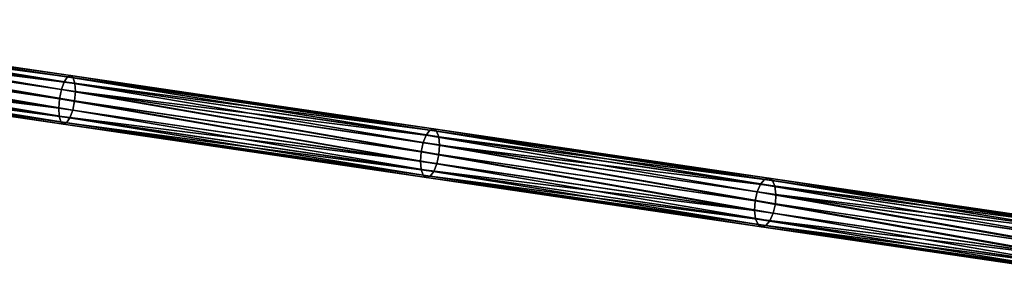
# Model space of a CAD drawing. Header units: millimetres. Extents: x 64 to 3333, y 103 to 3347.
# Tile 113 of 256: x 1446 to 1545, y 1801 to 1827. Entities that reach past the tile are written whole.
import ezdxf

# ---------------------------------------------------------------- set-up
doc = ezdxf.new("R2010")
doc.units = ezdxf.units.MM
doc.header["$LTSCALE"] = 25.4
doc.layers.get('0').update_dxf_attribs({"true_color": 0xff5454})

# ---------------------------------------------------------------- blocks, each defined once
blk = doc.blocks.new('SPIDER-6785-9743.STL')
at = {"color": 0}
mesh = blk.add_polyface(dxfattribs=at)
corners = [(1411.899, 1825.915, 1101.786), (1450.548, 1820.781, 1112.556), (1412.187, 1826.42, 1101.003), (1450.22, 1820.281, 1113.327)]
mesh.append_faces([[corners[k] for k in face] for face in [(0, 1, 2), (1, 0, 3)]], dxfattribs={"vtx0": -1, "color": 0})
mesh = blk.add_polyface(dxfattribs=at)
corners = [(1412.187, 1826.42, 1101.003), (1450.87, 1820.926, 1111.646), (1412.461, 1826.572, 1100.079), (1450.548, 1820.781, 1112.556)]
mesh.append_faces([[corners[k] for k in face] for face in [(0, 1, 2), (1, 0, 3)]], dxfattribs={"vtx0": -1, "color": 0})
mesh = blk.add_polyface(dxfattribs=at)
corners = [(1412.461, 1826.572, 1100.079), (1451.136, 1820.695, 1110.737), (1412.681, 1826.347, 1099.155), (1450.87, 1820.926, 1111.646)]
mesh.append_faces([[corners[k] for k in face] for face in [(0, 1, 2), (1, 0, 3)]], dxfattribs={"vtx0": -1, "color": 0})
mesh = blk.add_polyface(dxfattribs=at)
corners = [(1412.681, 1826.347, 1099.155), (1451.307, 1820.122, 1109.966), (1412.811, 1825.781, 1098.372), (1451.136, 1820.695, 1110.737)]
mesh.append_faces([[corners[k] for k in face] for face in [(0, 1, 2), (1, 0, 3)]], dxfattribs={"vtx0": -1, "color": 0})
mesh = blk.add_polyface(dxfattribs=at)
corners = [(1449.738, 1818.566, 1114.022), (1411.641, 1825.133, 1102.309), (1411.453, 1824.193, 1102.492), (1449.935, 1819.504, 1113.842)]
mesh.append_faces([[corners[k] for k in face] for face in [(0, 1, 2), (1, 0, 3)]], dxfattribs={"vtx0": -1, "color": 0})
mesh = blk.add_polyface(dxfattribs=at)
corners = [(1449.935, 1819.504, 1113.842), (1411.899, 1825.915, 1101.786), (1411.641, 1825.133, 1102.309), (1450.22, 1820.281, 1113.327)]
mesh.append_faces([[corners[k] for k in face] for face in [(0, 1, 2), (1, 0, 3)]], dxfattribs={"vtx0": -1, "color": 0})
mesh = blk.add_polyface(dxfattribs=at)
corners = [(1451.307, 1820.122, 1109.966), (1412.833, 1824.958, 1097.849), (1412.811, 1825.781, 1098.372), (1451.355, 1819.295, 1109.451)]
mesh.append_faces([[corners[k] for k in face] for face in [(0, 1, 2), (1, 0, 3)]], dxfattribs={"vtx0": -1, "color": 0})
mesh = blk.add_polyface(dxfattribs=at)
corners = [(1449.657, 1817.61, 1113.842), (1411.453, 1824.193, 1102.492), (1411.363, 1823.24, 1102.309), (1449.738, 1818.566, 1114.022)]
mesh.append_faces([[corners[k] for k in face] for face in [(0, 1, 2), (1, 0, 3)]], dxfattribs={"vtx0": -1, "color": 0})
mesh = blk.add_polyface(dxfattribs=at)
corners = [(1412.833, 1824.958, 1097.849), (1451.275, 1818.34, 1109.27), (1412.743, 1824.004, 1097.665), (1451.355, 1819.295, 1109.451)]
mesh.append_faces([[corners[k] for k in face] for face in [(0, 1, 2), (1, 0, 3)]], dxfattribs={"vtx0": -1, "color": 0})
mesh = blk.add_polyface(dxfattribs=at)
corners = [(1411.385, 1822.417, 1101.786), (1449.657, 1817.61, 1113.842), (1411.363, 1823.24, 1102.309), (1449.706, 1816.784, 1113.327)]
mesh.append_faces([[corners[k] for k in face] for face in [(0, 1, 2), (1, 0, 3)]], dxfattribs={"vtx0": -1, "color": 0})
mesh = blk.add_polyface(dxfattribs=at)
corners = [(1412.555, 1823.064, 1097.849), (1450.793, 1816.624, 1109.966), (1412.297, 1822.282, 1098.372), (1451.077, 1817.402, 1109.451)]
mesh.append_faces([[corners[k] for k in face] for face in [(0, 1, 2), (1, 0, 3)]], dxfattribs={"vtx0": -1, "color": 0})
mesh = blk.add_polyface(dxfattribs=at)
corners = [(1412.743, 1824.004, 1097.665), (1451.077, 1817.402, 1109.451), (1412.555, 1823.064, 1097.849), (1451.275, 1818.34, 1109.27)]
mesh.append_faces([[corners[k] for k in face] for face in [(0, 1, 2), (1, 0, 3)]], dxfattribs={"vtx0": -1, "color": 0})
mesh = blk.add_polyface(dxfattribs=at)
corners = [(1449.876, 1816.211, 1112.556), (1411.385, 1822.417, 1101.786), (1411.515, 1821.85, 1101.003), (1449.706, 1816.784, 1113.327)]
mesh.append_faces([[corners[k] for k in face] for face in [(0, 1, 2), (1, 0, 3)]], dxfattribs={"vtx0": -1, "color": 0})
mesh = blk.add_polyface(dxfattribs=at)
corners = [(1450.793, 1816.624, 1109.966), (1412.009, 1821.777, 1099.155), (1412.297, 1822.282, 1098.372), (1450.464, 1816.124, 1110.737)]
mesh.append_faces([[corners[k] for k in face] for face in [(0, 1, 2), (1, 0, 3)]], dxfattribs={"vtx0": -1, "color": 0})
mesh = blk.add_polyface(dxfattribs=at)
corners = [(1450.143, 1815.979, 1111.646), (1411.515, 1821.85, 1101.003), (1411.734, 1821.625, 1100.079), (1449.876, 1816.211, 1112.556)]
mesh.append_faces([[corners[k] for k in face] for face in [(0, 1, 2), (1, 0, 3)]], dxfattribs={"vtx0": -1, "color": 0})
mesh = blk.add_polyface(dxfattribs=at)
corners = [(1450.464, 1816.124, 1110.737), (1411.734, 1821.625, 1100.079), (1412.009, 1821.777, 1099.155), (1450.143, 1815.979, 1111.646)]
mesh.append_faces([[corners[k] for k in face] for face in [(0, 1, 2), (1, 0, 3)]], dxfattribs={"vtx0": -1, "color": 0})
mesh = blk.add_polyface(dxfattribs=at)
corners = [(1486.594, 1814.115, 1127.08), (1450.22, 1820.281, 1113.327), (1449.935, 1819.504, 1113.842), (1486.906, 1814.889, 1126.574)]
mesh.append_faces([[corners[k] for k in face] for face in [(0, 1, 2), (1, 0, 3)]], dxfattribs={"vtx0": -1, "color": 0})
mesh = blk.add_polyface(dxfattribs=at)
corners = [(1450.22, 1820.281, 1113.327), (1487.276, 1815.382, 1125.819), (1450.548, 1820.781, 1112.556), (1486.906, 1814.889, 1126.574)]
mesh.append_faces([[corners[k] for k in face] for face in [(0, 1, 2), (1, 0, 3)]], dxfattribs={"vtx0": -1, "color": 0})
mesh = blk.add_polyface(dxfattribs=at)
corners = [(1450.548, 1820.781, 1112.556), (1487.647, 1815.52, 1124.927), (1450.87, 1820.926, 1111.646), (1487.276, 1815.382, 1125.819)]
mesh.append_faces([[corners[k] for k in face] for face in [(0, 1, 2), (1, 0, 3)]], dxfattribs={"vtx0": -1, "color": 0})
mesh = blk.add_polyface(dxfattribs=at)
corners = [(1450.87, 1820.926, 1111.646), (1487.963, 1815.281, 1124.036), (1451.136, 1820.695, 1110.737), (1487.647, 1815.52, 1124.927)]
mesh.append_faces([[corners[k] for k in face] for face in [(0, 1, 2), (1, 0, 3)]], dxfattribs={"vtx0": -1, "color": 0})
mesh = blk.add_polyface(dxfattribs=at)
corners = [(1451.136, 1820.695, 1110.737), (1488.175, 1814.702, 1123.28), (1451.307, 1820.122, 1109.966), (1487.963, 1815.281, 1124.036)]
mesh.append_faces([[corners[k] for k in face] for face in [(0, 1, 2), (1, 0, 3)]], dxfattribs={"vtx0": -1, "color": 0})
mesh = blk.add_polyface(dxfattribs=at)
corners = [(1488.175, 1814.702, 1123.28), (1451.355, 1819.295, 1109.451), (1451.307, 1820.122, 1109.966), (1488.251, 1813.871, 1122.775)]
mesh.append_faces([[corners[k] for k in face] for face in [(0, 1, 2), (1, 0, 3)]], dxfattribs={"vtx0": -1, "color": 0})
mesh = blk.add_polyface(dxfattribs=at)
corners = [(1486.386, 1813.178, 1127.257), (1449.935, 1819.504, 1113.842), (1449.738, 1818.566, 1114.022), (1486.594, 1814.115, 1127.08)]
mesh.append_faces([[corners[k] for k in face] for face in [(0, 1, 2), (1, 0, 3)]], dxfattribs={"vtx0": -1, "color": 0})
mesh = blk.add_polyface(dxfattribs=at)
corners = [(1451.355, 1819.295, 1109.451), (1488.181, 1812.915, 1122.597), (1451.275, 1818.34, 1109.27), (1488.251, 1813.871, 1122.775)]
mesh.append_faces([[corners[k] for k in face] for face in [(0, 1, 2), (1, 0, 3)]], dxfattribs={"vtx0": -1, "color": 0})
mesh = blk.add_polyface(dxfattribs=at)
corners = [(1486.316, 1812.222, 1127.08), (1449.738, 1818.566, 1114.022), (1449.657, 1817.61, 1113.842), (1486.386, 1813.178, 1127.257)]
mesh.append_faces([[corners[k] for k in face] for face in [(0, 1, 2), (1, 0, 3)]], dxfattribs={"vtx0": -1, "color": 0})
mesh = blk.add_polyface(dxfattribs=at)
corners = [(1451.275, 1818.34, 1109.27), (1487.973, 1811.978, 1122.775), (1451.077, 1817.402, 1109.451), (1488.181, 1812.915, 1122.597)]
mesh.append_faces([[corners[k] for k in face] for face in [(0, 1, 2), (1, 0, 3)]], dxfattribs={"vtx0": -1, "color": 0})
mesh = blk.add_polyface(dxfattribs=at)
corners = [(1449.706, 1816.784, 1113.327), (1486.316, 1812.222, 1127.08), (1449.657, 1817.61, 1113.842), (1486.392, 1811.391, 1126.574)]
mesh.append_faces([[corners[k] for k in face] for face in [(0, 1, 2), (1, 0, 3)]], dxfattribs={"vtx0": -1, "color": 0})
mesh = blk.add_polyface(dxfattribs=at)
corners = [(1451.077, 1817.402, 1109.451), (1487.661, 1811.204, 1123.28), (1450.793, 1816.624, 1109.966), (1487.973, 1811.978, 1122.775)]
mesh.append_faces([[corners[k] for k in face] for face in [(0, 1, 2), (1, 0, 3)]], dxfattribs={"vtx0": -1, "color": 0})
mesh = blk.add_polyface(dxfattribs=at)
corners = [(1486.604, 1810.812, 1125.819), (1449.706, 1816.784, 1113.327), (1449.876, 1816.211, 1112.556), (1486.392, 1811.391, 1126.574)]
mesh.append_faces([[corners[k] for k in face] for face in [(0, 1, 2), (1, 0, 3)]], dxfattribs={"vtx0": -1, "color": 0})
mesh = blk.add_polyface(dxfattribs=at)
corners = [(1486.92, 1810.573, 1124.927), (1449.876, 1816.211, 1112.556), (1450.143, 1815.979, 1111.646), (1486.604, 1810.812, 1125.819)]
mesh.append_faces([[corners[k] for k in face] for face in [(0, 1, 2), (1, 0, 3)]], dxfattribs={"vtx0": -1, "color": 0})
mesh = blk.add_polyface(dxfattribs=at)
corners = [(1487.291, 1810.711, 1124.036), (1450.143, 1815.979, 1111.646), (1450.464, 1816.124, 1110.737), (1486.92, 1810.573, 1124.927)]
mesh.append_faces([[corners[k] for k in face] for face in [(0, 1, 2), (1, 0, 3)]], dxfattribs={"vtx0": -1, "color": 0})
mesh = blk.add_polyface(dxfattribs=at)
corners = [(1487.661, 1811.204, 1123.28), (1450.464, 1816.124, 1110.737), (1450.793, 1816.624, 1109.966), (1487.291, 1810.711, 1124.036)]
mesh.append_faces([[corners[k] for k in face] for face in [(0, 1, 2), (1, 0, 3)]], dxfattribs={"vtx0": -1, "color": 0})
mesh = blk.add_polyface(dxfattribs=at)
corners = [(1486.906, 1814.889, 1126.574), (1521.2, 1810.395, 1140.288), (1487.276, 1815.382, 1125.819), (1520.788, 1809.908, 1141.026)]
mesh.append_faces([[corners[k] for k in face] for face in [(0, 1, 2), (1, 0, 3)]], dxfattribs={"vtx0": -1, "color": 0})
mesh = blk.add_polyface(dxfattribs=at)
corners = [(1487.276, 1815.382, 1125.819), (1521.621, 1810.526, 1139.418), (1487.647, 1815.52, 1124.927), (1521.2, 1810.395, 1140.288)]
mesh.append_faces([[corners[k] for k in face] for face in [(0, 1, 2), (1, 0, 3)]], dxfattribs={"vtx0": -1, "color": 0})
mesh = blk.add_polyface(dxfattribs=at)
corners = [(1487.647, 1815.52, 1124.927), (1521.987, 1810.28, 1138.547), (1487.963, 1815.281, 1124.036), (1521.621, 1810.526, 1139.418)]
mesh.append_faces([[corners[k] for k in face] for face in [(0, 1, 2), (1, 0, 3)]], dxfattribs={"vtx0": -1, "color": 0})
mesh = blk.add_polyface(dxfattribs=at)
corners = [(1487.963, 1815.281, 1124.036), (1522.241, 1809.694, 1137.81), (1488.175, 1814.702, 1123.28), (1521.987, 1810.28, 1138.547)]
mesh.append_faces([[corners[k] for k in face] for face in [(0, 1, 2), (1, 0, 3)]], dxfattribs={"vtx0": -1, "color": 0})
mesh = blk.add_polyface(dxfattribs=at)
corners = [(1520.23, 1808.203, 1141.692), (1486.594, 1814.115, 1127.08), (1486.386, 1813.178, 1127.257), (1520.448, 1809.138, 1141.519)]
mesh.append_faces([[corners[k] for k in face] for face in [(0, 1, 2), (1, 0, 3)]], dxfattribs={"vtx0": -1, "color": 0})
mesh = blk.add_polyface(dxfattribs=at)
corners = [(1520.448, 1809.138, 1141.519), (1486.906, 1814.889, 1126.574), (1486.594, 1814.115, 1127.08), (1520.788, 1809.908, 1141.026)]
mesh.append_faces([[corners[k] for k in face] for face in [(0, 1, 2), (1, 0, 3)]], dxfattribs={"vtx0": -1, "color": 0})
mesh = blk.add_polyface(dxfattribs=at)
corners = [(1522.241, 1809.694, 1137.81), (1488.251, 1813.871, 1122.775), (1488.175, 1814.702, 1123.28), (1522.346, 1808.859, 1137.317)]
mesh.append_faces([[corners[k] for k in face] for face in [(0, 1, 2), (1, 0, 3)]], dxfattribs={"vtx0": -1, "color": 0})
mesh = blk.add_polyface(dxfattribs=at)
corners = [(1520.169, 1807.245, 1141.519), (1486.386, 1813.178, 1127.257), (1486.316, 1812.222, 1127.08), (1520.23, 1808.203, 1141.692)]
mesh.append_faces([[corners[k] for k in face] for face in [(0, 1, 2), (1, 0, 3)]], dxfattribs={"vtx0": -1, "color": 0})
mesh = blk.add_polyface(dxfattribs=at)
corners = [(1488.251, 1813.871, 1122.775), (1522.285, 1807.901, 1137.144), (1488.181, 1812.915, 1122.597), (1522.346, 1808.859, 1137.317)]
mesh.append_faces([[corners[k] for k in face] for face in [(0, 1, 2), (1, 0, 3)]], dxfattribs={"vtx0": -1, "color": 0})
mesh = blk.add_polyface(dxfattribs=at)
corners = [(1486.392, 1811.391, 1126.574), (1520.169, 1807.245, 1141.519), (1486.316, 1812.222, 1127.08), (1520.274, 1806.41, 1141.026)]
mesh.append_faces([[corners[k] for k in face] for face in [(0, 1, 2), (1, 0, 3)]], dxfattribs={"vtx0": -1, "color": 0})
mesh = blk.add_polyface(dxfattribs=at)
corners = [(1488.181, 1812.915, 1122.597), (1522.068, 1806.966, 1137.317), (1487.973, 1811.978, 1122.775), (1522.285, 1807.901, 1137.144)]
mesh.append_faces([[corners[k] for k in face] for face in [(0, 1, 2), (1, 0, 3)]], dxfattribs={"vtx0": -1, "color": 0})
mesh = blk.add_polyface(dxfattribs=at)
corners = [(1520.529, 1805.825, 1140.288), (1486.392, 1811.391, 1126.574), (1486.604, 1810.812, 1125.819), (1520.274, 1806.41, 1141.026)]
mesh.append_faces([[corners[k] for k in face] for face in [(0, 1, 2), (1, 0, 3)]], dxfattribs={"vtx0": -1, "color": 0})
mesh = blk.add_polyface(dxfattribs=at)
corners = [(1521.727, 1806.197, 1137.81), (1487.291, 1810.711, 1124.036), (1487.661, 1811.204, 1123.28), (1521.315, 1805.709, 1138.547)]
mesh.append_faces([[corners[k] for k in face] for face in [(0, 1, 2), (1, 0, 3)]], dxfattribs={"vtx0": -1, "color": 0})
mesh = blk.add_polyface(dxfattribs=at)
corners = [(1487.973, 1811.978, 1122.775), (1521.727, 1806.197, 1137.81), (1487.661, 1811.204, 1123.28), (1522.068, 1806.966, 1137.317)]
mesh.append_faces([[corners[k] for k in face] for face in [(0, 1, 2), (1, 0, 3)]], dxfattribs={"vtx0": -1, "color": 0})
mesh = blk.add_polyface(dxfattribs=at)
corners = [(1520.894, 1805.579, 1139.418), (1486.604, 1810.812, 1125.819), (1486.92, 1810.573, 1124.927), (1520.529, 1805.825, 1140.288)]
mesh.append_faces([[corners[k] for k in face] for face in [(0, 1, 2), (1, 0, 3)]], dxfattribs={"vtx0": -1, "color": 0})
mesh = blk.add_polyface(dxfattribs=at)
corners = [(1521.315, 1805.709, 1138.547), (1486.92, 1810.573, 1124.927), (1487.291, 1810.711, 1124.036), (1520.894, 1805.579, 1139.418)]
mesh.append_faces([[corners[k] for k in face] for face in [(0, 1, 2), (1, 0, 3)]], dxfattribs={"vtx0": -1, "color": 0})
mesh = blk.add_polyface(dxfattribs=at)
corners = [(1520.788, 1809.908, 1141.026), (1553.143, 1805.7, 1156.227), (1521.2, 1810.395, 1140.288), (1552.687, 1805.219, 1156.943)]
mesh.append_faces([[corners[k] for k in face] for face in [(0, 1, 2), (1, 0, 3)]], dxfattribs={"vtx0": -1, "color": 0})
mesh = blk.add_polyface(dxfattribs=at)
corners = [(1521.2, 1810.395, 1140.288), (1553.616, 1805.823, 1155.383), (1521.621, 1810.526, 1139.418), (1553.143, 1805.7, 1156.227)]
mesh.append_faces([[corners[k] for k in face] for face in [(0, 1, 2), (1, 0, 3)]], dxfattribs={"vtx0": -1, "color": 0})
mesh = blk.add_polyface(dxfattribs=at)
corners = [(1521.621, 1810.526, 1139.418), (1554.034, 1805.569, 1154.539), (1521.987, 1810.28, 1138.547), (1553.616, 1805.823, 1155.383)]
mesh.append_faces([[corners[k] for k in face] for face in [(0, 1, 2), (1, 0, 3)]], dxfattribs={"vtx0": -1, "color": 0})
mesh = blk.add_polyface(dxfattribs=at)
corners = [(1521.987, 1810.28, 1138.547), (1554.333, 1804.977, 1153.824), (1522.241, 1809.694, 1137.81), (1554.034, 1805.569, 1154.539)]
mesh.append_faces([[corners[k] for k in face] for face in [(0, 1, 2), (1, 0, 3)]], dxfattribs={"vtx0": -1, "color": 0})
mesh = blk.add_polyface(dxfattribs=at)
corners = [(1552.089, 1803.52, 1157.589), (1520.448, 1809.138, 1141.519), (1520.23, 1808.203, 1141.692), (1552.316, 1804.454, 1157.421)]
mesh.append_faces([[corners[k] for k in face] for face in [(0, 1, 2), (1, 0, 3)]], dxfattribs={"vtx0": -1, "color": 0})
mesh = blk.add_polyface(dxfattribs=at)
corners = [(1552.316, 1804.454, 1157.421), (1520.788, 1809.908, 1141.026), (1520.448, 1809.138, 1141.519), (1552.687, 1805.219, 1156.943)]
mesh.append_faces([[corners[k] for k in face] for face in [(0, 1, 2), (1, 0, 3)]], dxfattribs={"vtx0": -1, "color": 0})
mesh = blk.add_polyface(dxfattribs=at)
corners = [(1554.333, 1804.977, 1153.824), (1522.346, 1808.859, 1137.317), (1522.241, 1809.694, 1137.81), (1554.467, 1804.138, 1153.345)]
mesh.append_faces([[corners[k] for k in face] for face in [(0, 1, 2), (1, 0, 3)]], dxfattribs={"vtx0": -1, "color": 0})
mesh = blk.add_polyface(dxfattribs=at)
corners = [(1552.038, 1802.561, 1157.421), (1520.23, 1808.203, 1141.692), (1520.169, 1807.245, 1141.519), (1552.089, 1803.52, 1157.589)]
mesh.append_faces([[corners[k] for k in face] for face in [(0, 1, 2), (1, 0, 3)]], dxfattribs={"vtx0": -1, "color": 0})
mesh = blk.add_polyface(dxfattribs=at)
corners = [(1522.346, 1808.859, 1137.317), (1554.417, 1803.178, 1153.177), (1522.285, 1807.901, 1137.144), (1554.467, 1804.138, 1153.345)]
mesh.append_faces([[corners[k] for k in face] for face in [(0, 1, 2), (1, 0, 3)]], dxfattribs={"vtx0": -1, "color": 0})
mesh = blk.add_polyface(dxfattribs=at)
corners = [(1520.274, 1806.41, 1141.026), (1552.038, 1802.561, 1157.421), (1520.169, 1807.245, 1141.519), (1552.172, 1801.721, 1156.943)]
mesh.append_faces([[corners[k] for k in face] for face in [(0, 1, 2), (1, 0, 3)]], dxfattribs={"vtx0": -1, "color": 0})
mesh = blk.add_polyface(dxfattribs=at)
corners = [(1522.285, 1807.901, 1137.144), (1554.189, 1802.245, 1153.345), (1522.068, 1806.966, 1137.317), (1554.417, 1803.178, 1153.177)]
mesh.append_faces([[corners[k] for k in face] for face in [(0, 1, 2), (1, 0, 3)]], dxfattribs={"vtx0": -1, "color": 0})
mesh = blk.add_polyface(dxfattribs=at)
corners = [(1552.471, 1801.13, 1156.227), (1520.274, 1806.41, 1141.026), (1520.529, 1805.825, 1140.288), (1552.172, 1801.721, 1156.943)]
mesh.append_faces([[corners[k] for k in face] for face in [(0, 1, 2), (1, 0, 3)]], dxfattribs={"vtx0": -1, "color": 0})
mesh = blk.add_polyface(dxfattribs=at)
corners = [(1553.818, 1801.479, 1153.824), (1521.315, 1805.709, 1138.547), (1521.727, 1806.197, 1137.81), (1553.362, 1800.999, 1154.539)]
mesh.append_faces([[corners[k] for k in face] for face in [(0, 1, 2), (1, 0, 3)]], dxfattribs={"vtx0": -1, "color": 0})
mesh = blk.add_polyface(dxfattribs=at)
corners = [(1522.068, 1806.966, 1137.317), (1553.818, 1801.479, 1153.824), (1521.727, 1806.197, 1137.81), (1554.189, 1802.245, 1153.345)]
mesh.append_faces([[corners[k] for k in face] for face in [(0, 1, 2), (1, 0, 3)]], dxfattribs={"vtx0": -1, "color": 0})
mesh = blk.add_polyface(dxfattribs=at)
corners = [(1552.889, 1800.876, 1155.383), (1520.529, 1805.825, 1140.288), (1520.894, 1805.579, 1139.418), (1552.471, 1801.13, 1156.227)]
mesh.append_faces([[corners[k] for k in face] for face in [(0, 1, 2), (1, 0, 3)]], dxfattribs={"vtx0": -1, "color": 0})
mesh = blk.add_polyface(dxfattribs=at)
corners = [(1553.362, 1800.999, 1154.539), (1520.894, 1805.579, 1139.418), (1521.315, 1805.709, 1138.547), (1552.889, 1800.876, 1155.383)]
mesh.append_faces([[corners[k] for k in face] for face in [(0, 1, 2), (1, 0, 3)]], dxfattribs={"vtx0": -1, "color": 0})

msp = doc.modelspace()

# ---------------------------------------------------------------- block references
at = {"color": 250, "true_color": 0x262626}
msp.add_blockref('SPIDER-6785-9743.STL', (0, 0), dxfattribs=at)

doc.saveas('drawing.dxf')
